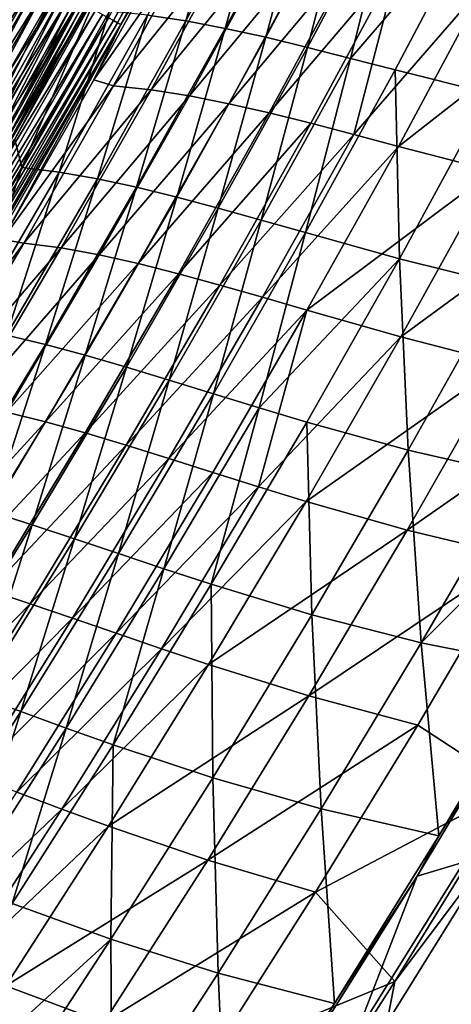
# Model space of a CAD drawing. Header units: metres. Extents: x 0 to 1400, y -1400 to 0.
# Tile 247 of 256: x 1175 to 1207, y -913 to -838. Entities that reach past the tile are written whole.
import ezdxf

# ---------------------------------------------------------------- set-up
doc = ezdxf.new("R2010")
doc.units = ezdxf.units.M

msp = doc.modelspace()

# ---------------------------------------------------------------- linework, layer by layer
at = {"layer": 'None'}
for points in [[(1181.852905, -838.411865, -474.054932), (1181.46936, -838.200745, -475.760254), (1194.023315, -815.571472, -474.087006)], [(1181.852905, -838.411865, -474.054932), (1194.023315, -815.571472, -474.087006), (1194.343628, -815.735046, -472.367065)], [(1182.166992, -838.584839, -472.333527), (1181.852905, -838.411865, -474.054932), (1194.343628, -815.735046, -472.367065)], [(1194.343628, -815.735046, -472.367065), (1194.592651, -815.862183, -470.635345), (1182.166992, -838.584839, -472.333527)], [(1194.592651, -815.862183, -470.635345), (1182.410645, -838.719055, -470.600372), (1182.166992, -838.584839, -472.333527)], [(1194.592651, -815.862183, -470.635345), (1187.040771, -830.70282, -468.88147), (1182.410645, -838.719055, -470.600372)], [(1190.89563, -826.005127, -423.827545), (1184.418823, -838.004517, -423.82605), (1187.329834, -838.442688, -395.846161)], [(1187.329834, -838.442688, -395.846161), (1193.824463, -826.379761, -395.848785), (1190.89563, -826.005127, -423.827545)], [(1190.30957, -839.00946, -367.859314), (1193.824463, -826.379761, -395.848785), (1187.329834, -838.442688, -395.846161)], [(1190.30957, -839.00946, -367.859314), (1196.819946, -826.880432, -367.862885), (1193.824463, -826.379761, -395.848785)], [(1193.369873, -839.684143, -339.869324), (1196.819946, -826.880432, -367.862885), (1190.30957, -839.00946, -367.859314)], [(1193.369873, -839.684143, -339.869324), (1199.894287, -827.486145, -339.873596), (1196.819946, -826.880432, -367.862885)], [(1196.522461, -840.445801, -311.877075), (1199.894287, -827.486145, -339.873596), (1193.369873, -839.684143, -339.869324)], [(1196.522461, -840.445801, -311.877075), (1203.059937, -828.175781, -311.881836), (1199.894287, -827.486145, -339.873596)], [(1199.779663, -841.273682, -283.884186), (1203.059937, -828.175781, -311.881836), (1196.522461, -840.445801, -311.877075)], [(1199.779663, -841.273682, -283.884186), (1209.715454, -829.722534, -255.898331), (1203.059937, -828.175781, -311.881836)], [(1203.153198, -842.146851, -255.893097), (1209.715454, -829.722534, -255.898331), (1199.779663, -841.273682, -283.884186)], [(1209.715454, -829.722534, -255.898331), (1203.153198, -842.146851, -255.893097), (1210.296753, -843.945496, -199.926117)], [(1180.3573, -842.903503, -468.861481), (1187.040771, -830.70282, -468.88147), (1188.441406, -831.333557, -452.051361)], [(1187.040771, -830.70282, -468.88147), (1180.3573, -842.903503, -468.861481), (1182.410645, -838.719055, -470.600372)], [(1181.853394, -843.356201, -452.04892), (1180.3573, -842.903503, -468.861481), (1188.441406, -831.333557, -452.051361)], [(1188.441406, -831.333557, -452.051361), (1191.309204, -831.579407, -424.099457), (1181.853394, -843.356201, -452.04892)], [(1191.309204, -831.579407, -424.099457), (1184.698853, -843.664307, -424.096313), (1181.853394, -843.356201, -452.04892)], [(1191.309204, -831.579407, -424.099457), (1194.231567, -831.972473, -396.148315), (1184.698853, -843.664307, -424.096313)], [(1194.231567, -831.972473, -396.148315), (1187.601318, -844.121887, -396.144897), (1184.698853, -843.664307, -424.096313)], [(1187.601318, -844.121887, -396.144897), (1194.231567, -831.972473, -396.148315), (1197.221558, -832.491882, -368.190796)], [(1190.573486, -844.708374, -368.187256), (1187.601318, -844.121887, -396.144897), (1197.221558, -832.491882, -368.190796)], [(1197.221558, -832.491882, -368.190796), (1200.291992, -833.116821, -340.221802), (1190.573486, -844.708374, -368.187256)], [(1200.291992, -833.116821, -340.221802), (1193.627563, -845.403198, -340.218048), (1190.573486, -844.708374, -368.187256)], [(1200.291992, -833.116821, -340.221802), (1203.455078, -833.826355, -312.244019), (1193.627563, -845.403198, -340.218048)], [(1174.062988, -834.123108, -491.030975), (1175.072388, -834.678833, -489.701965), (1161.320923, -856.319946, -491.017334)], [(1203.455078, -833.826355, -312.244019), (1196.775269, -846.18573, -312.23999), (1193.627563, -845.403198, -340.218048)], [(1196.775269, -846.18573, -312.23999), (1203.455078, -833.826355, -312.244019), (1200.028076, -847.035217, -284.257935)], [(1200.028076, -847.035217, -284.257935), (1203.455078, -833.826355, -312.244019), (1210.107178, -835.415344, -256.281067)], [(1175.072388, -834.678833, -489.701965), (1162.313232, -856.906067, -489.68692), (1161.320923, -856.319946, -491.017334)], [(1162.313232, -856.906067, -489.68692), (1175.072388, -834.678833, -489.701965), (1176.027222, -835.204468, -488.320984)], [(1162.686279, -857.301758, -483.82019), (1175.443481, -835.091248, -483.837708), (1174.670898, -834.664795, -485.19754)], [(1162.313232, -856.906067, -489.68692), (1176.027222, -835.204468, -488.320984), (1163.251709, -857.460449, -488.304504)], [(1163.390503, -857.718689, -482.418976), (1175.443481, -835.091248, -483.837708), (1162.686279, -857.301758, -483.82019)], [(1163.251709, -857.460449, -488.304504), (1176.027222, -835.204468, -488.320984), (1176.925415, -835.698975, -486.8909)], [(1163.251709, -857.460449, -488.304504), (1176.925415, -835.698975, -486.8909), (1164.134644, -857.981873, -486.872955)], [(1163.390503, -857.718689, -482.418976), (1176.160156, -835.486877, -482.437897), (1175.443481, -835.091248, -483.837708)], [(1163.390503, -857.718689, -482.418976), (1164.037964, -858.102051, -480.980438), (1176.160156, -835.486877, -482.437897)], [(1164.037964, -858.102051, -480.980438), (1176.819092, -835.850647, -481.000763), (1176.160156, -835.486877, -482.437897)], [(1164.134644, -857.981873, -486.872955), (1176.925415, -835.698975, -486.8909), (1177.765015, -836.161194, -485.41452)], [(1203.397461, -847.930969, -256.276642), (1200.028076, -847.035217, -284.257935), (1210.107178, -835.415344, -256.281067)], [(1210.107178, -835.415344, -256.281067), (1217.273682, -837.091187, -200.336487), (1203.397461, -847.930969, -256.276642)], [(1164.037964, -858.102051, -480.980438), (1164.626831, -858.450806, -479.507416), (1176.819092, -835.850647, -481.000763)], [(1164.134644, -857.981873, -486.872955), (1177.765015, -836.161194, -485.41452), (1164.959717, -858.469238, -485.395111)], [(1164.626831, -858.450806, -479.507416), (1177.418579, -836.181641, -479.529144), (1176.819092, -835.850647, -481.000763)], [(1177.418579, -836.181641, -479.529144), (1164.626831, -858.450806, -479.507416), (1171.643311, -847.672913, -478.014984)], [(1164.959717, -858.469238, -485.395111), (1177.765015, -836.161194, -485.41452), (1178.543945, -836.590088, -483.894745)], [(1177.418579, -836.181641, -479.529144), (1171.643311, -847.672913, -478.014984), (1177.957642, -836.479248, -478.026855)], [(1171.643311, -847.672913, -478.014984), (1172.116699, -847.943726, -476.485229), (1177.957642, -836.479248, -478.026855)], [(1172.116699, -847.943726, -476.485229), (1178.435425, -836.743042, -476.497803), (1177.957642, -836.479248, -478.026855)], [(1180.841187, -835.861633, -468.602051), (1174.401245, -847.377197, -468.584869), (1174.919922, -849.531128, -451.791229)], [(1174.401245, -847.377197, -468.584869), (1180.841187, -835.861633, -468.602051), (1179.716064, -837.450134, -470.194061)], [(1180.841187, -835.861633, -468.602051), (1174.919922, -849.531128, -451.791229), (1181.565186, -837.715759, -451.792084)], [(1164.959717, -858.469238, -485.395111), (1178.543945, -836.590088, -483.894745), (1165.725098, -858.921326, -483.87381)], [(1165.725098, -858.921326, -483.87381), (1178.543945, -836.590088, -483.894745), (1179.260254, -836.984375, -482.334412)], [(1165.725098, -858.921326, -483.87381), (1179.260254, -836.984375, -482.334412), (1166.428711, -859.336975, -482.311981)], [(1166.428711, -859.336975, -482.311981), (1179.260254, -836.984375, -482.334412), (1179.911987, -837.343201, -480.736603)], [(1178.435425, -836.743042, -476.497803), (1172.116699, -847.943726, -476.485229), (1172.528442, -848.17926, -474.932739)], [(1178.435425, -836.743042, -476.497803), (1172.528442, -848.17926, -474.932739), (1178.850952, -836.972473, -474.946014)], [(1172.528442, -848.17926, -474.932739), (1172.877563, -848.379028, -473.361511), (1178.850952, -836.972473, -474.946014)], [(1172.877563, -848.379028, -473.361511), (1179.203491, -837.167114, -473.375488), (1178.850952, -836.972473, -474.946014)], [(1173.16333, -848.542542, -471.775543), (1179.203491, -837.167114, -473.375488), (1172.877563, -848.379028, -473.361511)], [(1173.16333, -848.542542, -471.775543), (1179.492188, -837.326538, -471.790161), (1179.203491, -837.167114, -473.375488)], [(1217.273682, -837.091187, -200.336487), (1210.53186, -849.778381, -200.332397), (1203.397461, -847.930969, -256.276642)], [(1166.428711, -859.336975, -482.311981), (1179.911987, -837.343201, -480.736603), (1167.068848, -859.715088, -480.712646)], [(1167.068848, -859.715088, -480.712646), (1179.911987, -837.343201, -480.736603), (1180.498047, -837.665894, -479.105438)], [(1167.068848, -859.715088, -480.712646), (1180.498047, -837.665894, -479.105438), (1167.644409, -860.055054, -479.079987)], [(1167.644409, -860.055054, -479.079987), (1180.498047, -837.665894, -479.105438), (1181.017456, -837.951904, -477.445221)], [(1167.644409, -860.055054, -479.079987), (1181.017456, -837.951904, -477.445221), (1168.154297, -860.356262, -477.418274)], [(1168.154297, -860.356262, -477.418274), (1181.017456, -837.951904, -477.445221), (1181.46936, -838.200745, -475.760254)], [(1173.384766, -848.669312, -470.178772), (1179.492188, -837.326538, -471.790161), (1173.16333, -848.542542, -471.775543)], [(1173.384766, -848.669312, -470.178772), (1179.716064, -837.450134, -470.194061), (1179.492188, -837.326538, -471.790161)], [(1174.401245, -847.377197, -468.584869), (1179.716064, -837.450134, -470.194061), (1173.384766, -848.669312, -470.178772)], [(1181.565186, -837.715759, -451.792084), (1174.919922, -849.531128, -451.791229), (1177.750122, -849.883301, -423.823822)], [(1181.565186, -837.715759, -451.792084), (1177.750122, -849.883301, -423.823822), (1184.418823, -838.004517, -423.82605)], [(1168.154297, -860.356262, -477.418274), (1181.46936, -838.200745, -475.760254), (1168.597778, -860.618286, -475.731842)], [(1168.597778, -860.618286, -475.731842), (1181.46936, -838.200745, -475.760254), (1181.852905, -838.411865, -474.054932)], [(1168.973755, -860.840454, -474.025085), (1168.597778, -860.618286, -475.731842), (1181.852905, -838.411865, -474.054932)], [(1168.973755, -860.840454, -474.025085), (1181.852905, -838.411865, -474.054932), (1182.166992, -838.584839, -472.333527)], [(1169.281494, -861.022217, -472.302277), (1168.973755, -860.840454, -474.025085), (1182.166992, -838.584839, -472.333527)], [(1182.166992, -838.584839, -472.333527), (1182.410645, -838.719055, -470.600372), (1169.281494, -861.022217, -472.302277)], [(1182.410645, -838.719055, -470.600372), (1169.52002, -861.163147, -470.56778), (1169.281494, -861.022217, -472.302277)], [(1182.410645, -838.719055, -470.600372), (1173.471436, -854.983398, -468.842194), (1169.52002, -861.163147, -470.56778)], [(1182.410645, -838.719055, -470.600372), (1180.3573, -842.903503, -468.861481), (1173.471436, -854.983398, -468.842194)], [(1184.418823, -838.004517, -423.82605), (1177.750122, -849.883301, -423.823822), (1180.640503, -850.386902, -395.842621)], [(1184.418823, -838.004517, -423.82605), (1180.640503, -850.386902, -395.842621), (1187.329834, -838.442688, -395.846161)], [(1187.329834, -838.442688, -395.846161), (1180.640503, -850.386902, -395.842621), (1183.601685, -851.021484, -367.854706)], [(1183.601685, -851.021484, -367.854706), (1190.30957, -839.00946, -367.859314), (1187.329834, -838.442688, -395.846161)], [(1186.64502, -851.766541, -339.863892), (1190.30957, -839.00946, -367.859314), (1183.601685, -851.021484, -367.854706)], [(1186.64502, -851.766541, -339.863892), (1193.369873, -839.684143, -339.869324), (1190.30957, -839.00946, -367.859314)], [(1189.78186, -852.601563, -311.871063), (1193.369873, -839.684143, -339.869324), (1186.64502, -851.766541, -339.863892)], [(1189.78186, -852.601563, -311.871063), (1196.522461, -840.445801, -311.877075), (1193.369873, -839.684143, -339.869324)], [(1193.023682, -853.505981, -283.877777), (1196.522461, -840.445801, -311.877075), (1189.78186, -852.601563, -311.871063)], [(1193.023682, -853.505981, -283.877777), (1199.779663, -841.273682, -283.884186), (1196.522461, -840.445801, -311.877075)], [(1196.381836, -854.459167, -255.886551), (1199.779663, -841.273682, -283.884186), (1193.023682, -853.505981, -283.877777)], [(1196.381836, -854.459167, -255.886551), (1203.153198, -842.146851, -255.893097), (1199.779663, -841.273682, -283.884186)], [(1203.492065, -856.429626, -199.920029), (1203.153198, -842.146851, -255.893097), (1196.381836, -854.459167, -255.886551)], [(1203.153198, -842.146851, -255.893097), (1203.492065, -856.429626, -199.920029), (1210.296753, -843.945496, -199.926117)], [(1173.471436, -854.983398, -468.842194), (1180.3573, -842.903503, -468.861481), (1181.853394, -843.356201, -452.04892)], [(1175.081909, -855.249329, -452.046021), (1173.471436, -854.983398, -468.842194), (1181.853394, -843.356201, -452.04892)], [(1181.853394, -843.356201, -452.04892), (1184.698853, -843.664307, -424.096313), (1175.081909, -855.249329, -452.046021)], [(1184.698853, -843.664307, -424.096313), (1177.901978, -855.62207, -424.092468), (1175.081909, -855.249329, -452.046021)], [(1184.698853, -843.664307, -424.096313), (1187.601318, -844.121887, -396.144897), (1177.901978, -855.62207, -424.092468)], [(1210.296753, -843.945496, -199.926117), (1203.492065, -856.429626, -199.920029), (1211.202271, -858.347717, -143.992264)], [(1187.601318, -844.121887, -396.144897), (1180.781616, -856.14624, -396.140564), (1177.901978, -855.62207, -424.092468)], [(1180.781616, -856.14624, -396.140564), (1187.601318, -844.121887, -396.144897), (1190.573486, -844.708374, -368.187256)], [(1183.73291, -856.801636, -368.182648), (1180.781616, -856.14624, -396.140564), (1190.573486, -844.708374, -368.187256)], [(1190.573486, -844.708374, -368.187256), (1193.627563, -845.403198, -340.218048), (1183.73291, -856.801636, -368.182648)], [(1193.627563, -845.403198, -340.218048), (1186.767578, -857.567993, -340.213074), (1183.73291, -856.801636, -368.182648)], [(1193.627563, -845.403198, -340.218048), (1196.775269, -846.18573, -312.23999), (1186.767578, -857.567993, -340.213074)], [(1196.775269, -846.18573, -312.23999), (1189.896729, -858.424988, -312.23465), (1186.767578, -857.567993, -340.213074)], [(1196.775269, -846.18573, -312.23999), (1200.028076, -847.035217, -284.257935), (1189.896729, -858.424988, -312.23465)], [(1174.401245, -847.377197, -468.584869), (1168.09082, -861.22113, -451.789795), (1174.919922, -849.531128, -451.791229)], [(1200.028076, -847.035217, -284.257935), (1193.13147, -859.352173, -284.252289), (1189.896729, -858.424988, -312.23465)], [(1200.028076, -847.035217, -284.257935), (1203.397461, -847.930969, -256.276642), (1193.13147, -859.352173, -284.252289)], [(1203.397461, -847.930969, -256.276642), (1196.482666, -860.329224, -256.270905), (1193.13147, -859.352173, -284.252289)], [(1203.397461, -847.930969, -256.276642), (1210.53186, -849.778381, -200.332397), (1196.482666, -860.329224, -256.270905)], [(1174.919922, -849.531128, -451.791229), (1168.09082, -861.22113, -451.789795), (1170.894531, -861.639099, -423.820831)], [(1174.919922, -849.531128, -451.791229), (1170.894531, -861.639099, -423.820831), (1177.750122, -849.883301, -423.823822)], [(1177.750122, -849.883301, -423.823822), (1170.894531, -861.639099, -423.820831), (1173.761353, -862.210205, -395.838165)], [(1177.750122, -849.883301, -423.823822), (1173.761353, -862.210205, -395.838165), (1180.640503, -850.386902, -395.842621)], [(1210.53186, -849.778381, -200.332397), (1203.578003, -862.351013, -200.327057), (1196.482666, -860.329224, -256.270905)], [(1210.53186, -849.778381, -200.332397), (1218.270508, -851.561829, -144.429169), (1203.578003, -862.351013, -200.327057)], [(1180.640503, -850.386902, -395.842621), (1173.761353, -862.210205, -395.838165), (1176.701172, -862.914246, -367.848999)], [(1180.640503, -850.386902, -395.842621), (1176.701172, -862.914246, -367.848999), (1183.601685, -851.021484, -367.854706)], [(1183.601685, -851.021484, -367.854706), (1176.701172, -862.914246, -367.848999), (1179.724609, -863.73114, -339.857269)], [(1179.724609, -863.73114, -339.857269), (1186.64502, -851.766541, -339.863892), (1183.601685, -851.021484, -367.854706)], [(1182.842651, -864.640686, -311.86377), (1186.64502, -851.766541, -339.863892), (1179.724609, -863.73114, -339.857269)], [(1182.842651, -864.640686, -311.86377), (1189.78186, -852.601563, -311.871063), (1186.64502, -851.766541, -339.863892)], [(1218.270508, -851.561829, -144.429169), (1211.27063, -864.326721, -144.424881), (1203.578003, -862.351013, -200.327057)], [(1186.06604, -865.622742, -283.870087), (1189.78186, -852.601563, -311.871063), (1182.842651, -864.640686, -311.86377)], [(1186.06604, -865.622742, -283.870087), (1193.023682, -853.505981, -283.877777), (1189.78186, -852.601563, -311.871063)], [(1189.405518, -866.657104, -255.878693), (1193.023682, -853.505981, -283.877777), (1186.06604, -865.622742, -283.870087)], [(1189.405518, -866.657104, -255.878693), (1196.381836, -854.459167, -255.886551), (1193.023682, -853.505981, -283.877777)], [(1166.557739, -866.658997, -468.82428), (1173.471436, -854.983398, -468.842194), (1175.081909, -855.249329, -452.046021)], [(1192.871826, -867.72345, -227.89209), (1196.381836, -854.459167, -255.886551), (1189.405518, -866.657104, -255.878693)], [(1192.871826, -867.72345, -227.89209), (1203.492065, -856.429626, -199.920029), (1196.381836, -854.459167, -255.886551)], [(1168.130981, -867.010925, -452.042633), (1166.557739, -866.658997, -468.82428), (1175.081909, -855.249329, -452.046021)], [(1175.081909, -855.249329, -452.046021), (1177.901978, -855.62207, -424.092468), (1168.130981, -867.010925, -452.042633)], [(1177.901978, -855.62207, -424.092468), (1170.922607, -867.450745, -424.087891), (1168.130981, -867.010925, -452.042633)], [(1177.901978, -855.62207, -424.092468), (1180.781616, -856.14624, -396.140564), (1170.922607, -867.450745, -424.087891)], [(1180.781616, -856.14624, -396.140564), (1173.776245, -868.04364, -396.135315), (1170.922607, -867.450745, -424.087891)], [(1173.776245, -868.04364, -396.135315), (1180.781616, -856.14624, -396.140564), (1183.73291, -856.801636, -368.182648)], [(1196.475586, -868.801575, -199.912689), (1203.492065, -856.429626, -199.920029), (1192.871826, -867.72345, -227.89209)], [(1204.137695, -870.911804, -143.986511), (1203.492065, -856.429626, -199.920029), (1196.475586, -868.801575, -199.912689)], [(1203.492065, -856.429626, -199.920029), (1204.137695, -870.911804, -143.986511), (1211.202271, -858.347717, -143.992264)], [(1176.703491, -868.769714, -368.17691), (1173.776245, -868.04364, -396.135315), (1183.73291, -856.801636, -368.182648)], [(1183.73291, -856.801636, -368.182648), (1186.767578, -857.567993, -340.213074), (1176.703491, -868.769714, -368.17691)], [(1186.767578, -857.567993, -340.213074), (1179.715698, -869.609131, -340.206848), (1176.703491, -868.769714, -368.17691)], [(1186.767578, -857.567993, -340.213074), (1189.896729, -858.424988, -312.23465), (1179.715698, -869.609131, -340.206848)], [(1189.896729, -858.424988, -312.23465), (1182.823242, -870.541992, -312.227966), (1179.715698, -869.609131, -340.206848)], [(1189.896729, -858.424988, -312.23465), (1193.13147, -859.352173, -284.252289), (1182.823242, -870.541992, -312.227966)], [(1211.202271, -858.347717, -143.992264), (1204.137695, -870.911804, -143.986511), (1212.474609, -872.825012, -88.126152)], [(1193.13147, -859.352173, -284.252289), (1186.036499, -871.548157, -284.24527), (1182.823242, -870.541992, -312.227966)], [(1196.482666, -860.329224, -256.270905), (1186.036499, -871.548157, -284.24527), (1193.13147, -859.352173, -284.252289)], [(1196.482666, -860.329224, -256.270905), (1189.366089, -872.607666, -256.263733), (1186.036499, -871.548157, -284.24527)], [(1196.482666, -860.329224, -256.270905), (1192.822144, -873.700439, -228.287888), (1189.366089, -872.607666, -256.263733)], [(1196.482666, -860.329224, -256.270905), (1203.578003, -862.351013, -200.327057), (1192.822144, -873.700439, -228.287888)], [(1173.761353, -862.210205, -395.838165), (1169.612549, -874.685425, -367.842163), (1176.701172, -862.914246, -367.848999)], [(1203.578003, -862.351013, -200.327057), (1196.415283, -874.806335, -200.320419), (1192.822144, -873.700439, -228.287888)], [(1203.578003, -862.351013, -200.327057), (1211.27063, -864.326721, -144.424881), (1196.415283, -874.806335, -200.320419)], [(1176.701172, -862.914246, -367.848999), (1169.612549, -874.685425, -367.842163), (1172.613159, -875.575562, -339.849396)], [(1176.701172, -862.914246, -367.848999), (1172.613159, -875.575562, -339.849396), (1179.724609, -863.73114, -339.857269)], [(1179.724609, -863.73114, -339.857269), (1172.613159, -875.575562, -339.849396), (1175.709106, -876.560913, -311.855133)], [(1175.709106, -876.560913, -311.855133), (1182.842651, -864.640686, -311.86377), (1179.724609, -863.73114, -339.857269)], [(1178.910767, -877.621643, -283.861023), (1182.842651, -864.640686, -311.86377), (1175.709106, -876.560913, -311.855133)], [(1178.910767, -877.621643, -283.861023), (1186.06604, -865.622742, -283.870087), (1182.842651, -864.640686, -311.86377)], [(1211.27063, -864.326721, -144.424881), (1204.054199, -876.977173, -144.41954), (1196.415283, -874.806335, -200.320419)], [(1219.647461, -866.091858, -88.585228), (1204.054199, -876.977173, -144.41954), (1211.27063, -864.326721, -144.424881)], [(1182.228394, -878.738098, -255.869461), (1186.06604, -865.622742, -283.870087), (1178.910767, -877.621643, -283.861023)], [(1182.228394, -878.738098, -255.869461), (1189.405518, -866.657104, -255.878693), (1186.06604, -865.622742, -283.870087)], [(1219.647461, -866.091858, -88.585228), (1212.36499, -878.958679, -88.582184), (1204.054199, -876.977173, -144.41954)], [(1185.671753, -879.890381, -227.882996), (1189.405518, -866.657104, -255.878693), (1182.228394, -878.738098, -255.869461)], [(1185.671753, -879.890381, -227.882996), (1192.871826, -867.72345, -227.89209), (1189.405518, -866.657104, -255.878693)], [(1189.251099, -881.058655, -199.904083), (1192.871826, -867.72345, -227.89209), (1185.671753, -879.890381, -227.882996)], [(1189.251099, -881.058655, -199.904083), (1196.475586, -868.801575, -199.912689), (1192.871826, -867.72345, -227.89209)], [(1166.588989, -879.812195, -396.129089), (1173.776245, -868.04364, -396.135315), (1176.703491, -868.769714, -368.17691)], [(1169.489136, -880.610657, -368.170013), (1166.588989, -879.812195, -396.129089), (1176.703491, -868.769714, -368.17691)], [(1176.703491, -868.769714, -368.17691), (1179.715698, -869.609131, -340.206848), (1169.489136, -880.610657, -368.170013)], [(1196.857544, -883.363708, -143.979736), (1196.475586, -868.801575, -199.912689), (1189.251099, -881.058655, -199.904083)], [(1196.857544, -883.363708, -143.979736), (1204.137695, -870.911804, -143.986511), (1196.475586, -868.801575, -199.912689)], [(1179.715698, -869.609131, -340.206848), (1172.475464, -881.524658, -340.19931), (1169.489136, -880.610657, -368.170013)], [(1179.715698, -869.609131, -340.206848), (1182.823242, -870.541992, -312.227966), (1172.475464, -881.524658, -340.19931)], [(1182.823242, -870.541992, -312.227966), (1175.557983, -882.534607, -312.219879), (1172.475464, -881.524658, -340.19931)], [(1186.036499, -871.548157, -284.24527), (1175.557983, -882.534607, -312.219879), (1182.823242, -870.541992, -312.227966)], [(1205.125122, -885.493652, -88.122597), (1204.137695, -870.911804, -143.986511), (1196.857544, -883.363708, -143.979736)], [(1204.137695, -870.911804, -143.986511), (1205.125122, -885.493652, -88.122597), (1212.474609, -872.825012, -88.126152)], [(1186.036499, -871.548157, -284.24527), (1178.746582, -883.620911, -284.236786), (1175.557983, -882.534607, -312.219879)], [(1189.366089, -872.607666, -256.263733), (1178.746582, -883.620911, -284.236786), (1186.036499, -871.548157, -284.24527)], [(1189.366089, -872.607666, -256.263733), (1182.051025, -884.763916, -256.255096), (1178.746582, -883.620911, -284.236786)], [(1192.822144, -873.700439, -228.287888), (1182.051025, -884.763916, -256.255096), (1189.366089, -872.607666, -256.263733)], [(1205.125122, -885.493652, -88.122597), (1216.920898, -873.656616, -60.230667), (1212.474609, -872.825012, -88.126152)], [(1192.822144, -873.700439, -228.287888), (1185.481079, -885.944031, -228.279434), (1182.051025, -884.763916, -256.255096)], [(1192.822144, -873.700439, -228.287888), (1196.415283, -874.806335, -200.320419), (1185.481079, -885.944031, -228.279434)], [(1214.127563, -887.288147, -32.364998), (1216.920898, -873.656616, -60.230667), (1205.125122, -885.493652, -88.122597)], [(1196.415283, -874.806335, -200.320419), (1189.046631, -887.141602, -200.312439), (1185.481079, -885.944031, -228.279434)], [(1196.415283, -874.806335, -200.320419), (1204.054199, -876.977173, -144.41954), (1189.046631, -887.141602, -200.312439)], [(1172.613159, -875.575562, -339.849396), (1168.385864, -888.359802, -311.845184), (1175.709106, -876.560913, -311.855133)], [(1175.709106, -876.560913, -311.855133), (1168.385864, -888.359802, -311.845184), (1171.562378, -889.500305, -283.850525)], [(1171.562378, -889.500305, -283.850525), (1178.910767, -877.621643, -283.861023), (1175.709106, -876.560913, -311.855133)], [(1204.054199, -876.977173, -144.41954), (1196.623535, -889.510315, -144.413132), (1189.046631, -887.141602, -200.312439)], [(1212.36499, -878.958679, -88.582184), (1196.623535, -889.510315, -144.413132), (1204.054199, -876.977173, -144.41954)], [(1174.85437, -890.699829, -255.85881), (1178.910767, -877.621643, -283.861023), (1171.562378, -889.500305, -283.850525)], [(1174.85437, -890.699829, -255.85881), (1182.228394, -878.738098, -255.869461), (1178.910767, -877.621643, -283.861023)], [(1178.27124, -891.938965, -227.872528), (1182.228394, -878.738098, -255.869461), (1174.85437, -890.699829, -255.85881)], [(1178.27124, -891.938965, -227.872528), (1185.671753, -879.890381, -227.882996), (1182.228394, -878.738098, -255.869461)], [(1212.36499, -878.958679, -88.582184), (1204.859619, -891.711914, -88.578506), (1196.623535, -889.510315, -144.413132)], [(1212.122803, -896.458557, -32.845131), (1204.859619, -891.711914, -88.578506), (1212.36499, -878.958679, -88.582184)], [(1181.822388, -893.198425, -199.89418), (1185.671753, -879.890381, -227.882996), (1178.27124, -891.938965, -227.872528)], [(1181.822388, -893.198425, -199.89418), (1189.251099, -881.058655, -199.904083), (1185.671753, -879.890381, -227.882996)], [(1189.364746, -895.700684, -143.971893), (1189.251099, -881.058655, -199.904083), (1181.822388, -893.198425, -199.89418)], [(1189.364746, -895.700684, -143.971893), (1196.857544, -883.363708, -143.979736), (1189.251099, -881.058655, -199.904083)], [(1175.557983, -882.534607, -312.219879), (1165.050415, -893.3125, -340.19043), (1172.475464, -881.524658, -340.19931)], [(1175.557983, -882.534607, -312.219879), (1168.104614, -894.400696, -312.210327), (1165.050415, -893.3125, -340.19043)], [(1178.746582, -883.620911, -284.236786), (1168.104614, -894.400696, -312.210327), (1175.557983, -882.534607, -312.219879)], [(1197.553955, -898.051086, -88.118385), (1196.857544, -883.363708, -143.979736), (1189.364746, -895.700684, -143.971893)], [(1197.553955, -898.051086, -88.118385), (1205.125122, -885.493652, -88.122597), (1196.857544, -883.363708, -143.979736)], [(1178.746582, -883.620911, -284.236786), (1171.264893, -895.568115, -284.226807), (1168.104614, -894.400696, -312.210327)], [(1182.051025, -884.763916, -256.255096), (1171.264893, -895.568115, -284.226807), (1178.746582, -883.620911, -284.236786)], [(1182.051025, -884.763916, -256.255096), (1174.540527, -896.795532, -256.244965), (1171.264893, -895.568115, -284.226807)], [(1185.481079, -885.944031, -228.279434), (1174.540527, -896.795532, -256.244965), (1182.051025, -884.763916, -256.255096)], [(1206.458862, -900.092957, -32.365746), (1205.125122, -885.493652, -88.122597), (1197.553955, -898.051086, -88.118385)], [(1206.458862, -900.092957, -32.365746), (1214.127563, -887.288147, -32.364998), (1205.125122, -885.493652, -88.122597)], [(1185.481079, -885.944031, -228.279434), (1177.940796, -898.063904, -228.269501), (1174.540527, -896.795532, -256.244965)], [(1185.481079, -885.944031, -228.279434), (1189.046631, -887.141602, -200.312439), (1177.940796, -898.063904, -228.269501)], [(1189.046631, -887.141602, -200.312439), (1181.474854, -899.354126, -200.303055), (1177.940796, -898.063904, -228.269501)], [(1189.046631, -887.141602, -200.312439), (1196.623535, -889.510315, -144.413132), (1181.474854, -899.354126, -200.303055)], [(1212.741577, -889.990601, -30.960373), (1214.127563, -887.288147, -32.364998), (1206.458862, -900.092957, -32.365746)], [(1167.287598, -902.539978, -255.846725), (1174.85437, -890.699829, -255.85881), (1171.562378, -889.500305, -283.850525)], [(1196.623535, -889.510315, -144.413132), (1188.981689, -901.923096, -144.405594), (1181.474854, -899.354126, -200.303055)], [(1204.859619, -891.711914, -88.578506), (1188.981689, -901.923096, -144.405594), (1196.623535, -889.510315, -144.413132)], [(1204.807861, -903.139587, -30.960779), (1212.741577, -889.990601, -30.960373), (1206.458862, -900.092957, -32.365746)], [(1208.338013, -902.097412, -29.539438), (1212.741577, -889.990601, -30.960373), (1204.807861, -903.139587, -30.960779)], [(1170.67395, -903.866882, -227.860641), (1174.85437, -890.699829, -255.85881), (1167.287598, -902.539978, -255.846725)], [(1170.67395, -903.866882, -227.860641), (1178.27124, -891.938965, -227.872528), (1174.85437, -890.699829, -255.85881)], [(1174.192871, -905.218445, -199.882919), (1178.27124, -891.938965, -227.872528), (1170.67395, -903.866882, -227.860641)], [(1174.192871, -905.218445, -199.882919), (1181.822388, -893.198425, -199.89418), (1178.27124, -891.938965, -227.872528)], [(1188.981689, -901.923096, -144.405594), (1204.859619, -891.711914, -88.578506), (1197.133789, -904.34845, -88.574188)], [(1204.859619, -891.711914, -88.578506), (1212.122803, -896.458557, -32.845131), (1197.133789, -904.34845, -88.574188)], [(1181.662598, -907.92041, -143.962967), (1181.822388, -893.198425, -199.89418), (1174.192871, -905.218445, -199.882919)], [(1181.662598, -907.92041, -143.962967), (1189.364746, -895.700684, -143.971893), (1181.822388, -893.198425, -199.89418)], [(1189.76416, -910.494812, -88.11351), (1189.364746, -895.700684, -143.971893), (1181.662598, -907.92041, -143.962967)], [(1189.76416, -910.494812, -88.11351), (1197.553955, -898.051086, -88.118385), (1189.364746, -895.700684, -143.971893)], [(1177.940796, -898.063904, -228.269501), (1166.838013, -908.700073, -256.233276), (1174.540527, -896.795532, -256.244965)], [(1212.122803, -896.458557, -32.845131), (1203.124756, -911.105164, -32.845142), (1197.133789, -904.34845, -88.574188)], [(1210.905518, -900.751221, -32.124626), (1203.124756, -911.105164, -32.845142), (1212.122803, -896.458557, -32.845131)], [(1177.940796, -898.063904, -228.269501), (1170.20459, -910.057495, -228.258057), (1166.838013, -908.700073, -256.233276)], [(1177.940796, -898.063904, -228.269501), (1181.474854, -899.354126, -200.303055), (1170.20459, -910.057495, -228.258057)], [(1198.561035, -912.78949, -32.366398), (1197.553955, -898.051086, -88.118385), (1189.76416, -910.494812, -88.11351)], [(1198.561035, -912.78949, -32.366398), (1206.458862, -900.092957, -32.365746), (1197.553955, -898.051086, -88.118385)], [(1181.474854, -899.354126, -200.303055), (1173.703247, -911.441101, -200.292221), (1170.20459, -910.057495, -228.258057)], [(1181.474854, -899.354126, -200.303055), (1188.981689, -901.923096, -144.405594), (1173.703247, -911.441101, -200.292221)], [(1204.807861, -903.139587, -30.960779), (1206.458862, -900.092957, -32.365746), (1198.561035, -912.78949, -32.366398)], [(1202.536011, -914.263672, -32.124397), (1210.905518, -900.751221, -32.124626), (1245.464478, -940.822998, -3)], [(1210.905518, -900.751221, -32.124626), (1202.536011, -914.263672, -32.124397), (1203.124756, -911.105164, -32.845142)], [(1188.981689, -901.923096, -144.405594), (1181.131104, -914.212646, -144.396896), (1173.703247, -911.441101, -200.292221)], [(1181.131104, -914.212646, -144.396896), (1188.981689, -901.923096, -144.405594), (1197.133789, -904.34845, -88.574188)], [(1208.338013, -902.097412, -29.539438), (1200.091675, -915.333252, -29.539217), (1253.556885, -926.287903)], [(1200.091675, -915.333252, -29.539217), (1208.338013, -902.097412, -29.539438), (1204.807861, -903.139587, -30.960779)], [(1196.648804, -916.14856, -30.961155), (1204.807861, -903.139587, -30.960779), (1198.561035, -912.78949, -32.366398)], [(1200.091675, -915.333252, -29.539217), (1204.807861, -903.139587, -30.960779), (1196.648804, -916.14856, -30.961155)], [(1181.131104, -914.212646, -144.396896), (1197.133789, -904.34845, -88.574188), (1189.189697, -916.865173, -88.569183)], [(1197.133789, -904.34845, -88.574188), (1203.124756, -911.105164, -32.845142), (1189.189697, -916.865173, -88.569183)], [(1169.986206, -918.572449, -171.904617), (1181.662598, -907.92041, -143.962967), (1174.192871, -905.218445, -199.882919)], [(1173.75354, -920.020813, -143.952911), (1181.662598, -907.92041, -143.962967), (1169.986206, -918.572449, -171.904617)], [(1181.75769, -922.822754, -88.107925), (1181.662598, -907.92041, -143.962967), (1173.75354, -920.020813, -143.952911)], [(1181.75769, -922.822754, -88.107925), (1189.76416, -910.494812, -88.11351), (1181.662598, -907.92041, -143.962967)], [(1190.435913, -925.375793, -32.36694), (1189.76416, -910.494812, -88.11351), (1181.75769, -922.822754, -88.107925)], [(1190.435913, -925.375793, -32.36694), (1198.561035, -912.78949, -32.366398), (1189.76416, -910.494812, -88.11351)], [(1173.703247, -911.441101, -200.292221), (1181.131104, -914.212646, -144.396896), (1165.734375, -923.399902, -200.279877)], [(1203.124756, -911.105164, -32.845142), (1195.190186, -923.518005, -32.845135), (1189.189697, -916.865173, -88.569183)], [(1202.536011, -914.263672, -32.124397), (1195.190186, -923.518005, -32.845135), (1203.124756, -911.105164, -32.845142)], [(1196.648804, -916.14856, -30.961155), (1198.561035, -912.78949, -32.366398), (1190.435913, -925.375793, -32.36694)]]:
    msp.add_3dface(points, dxfattribs=at)

doc.saveas('drawing.dxf')
